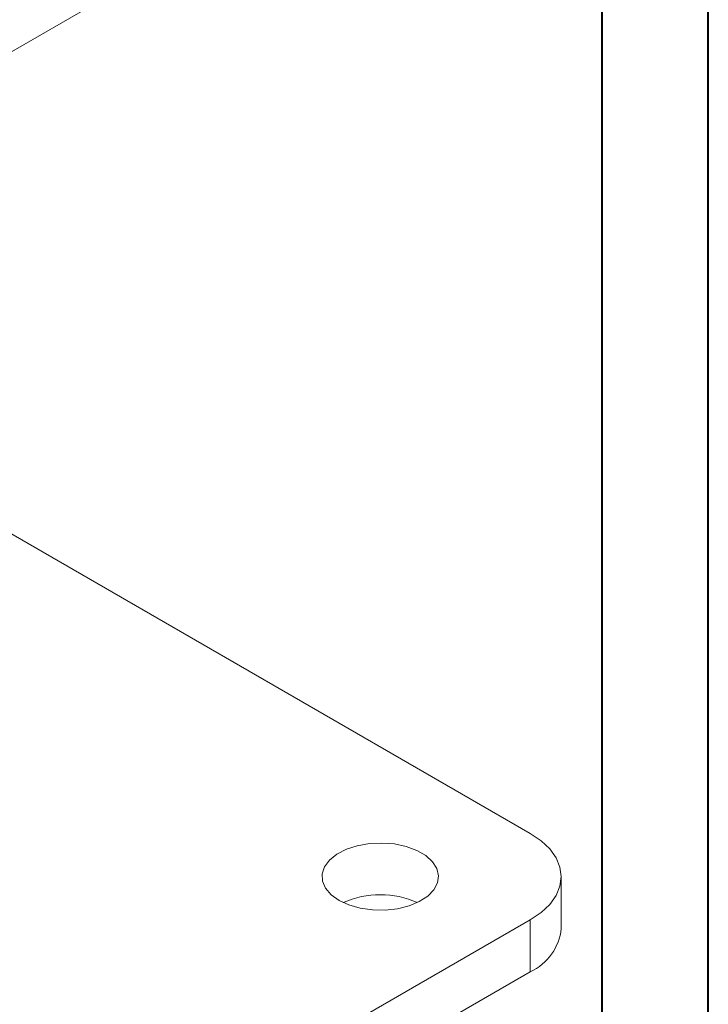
# Model space of a CAD drawing. Header units: millimetres. Extents: x 0 to 210, y 0 to 297.
# Tile 5 of 38: x 178 to 210, y 61 to 107. Entities that reach past the tile are written whole.
import ezdxf

# ---------------------------------------------------------------- set-up
doc = ezdxf.new("R2010")
doc.units = ezdxf.units.MM

msp = doc.modelspace()

# ---------------------------------------------------------------- linework, layer by layer
at = {"color": 7, "linetype": 'Continuous', "lineweight": 40}
for p, q in [((210.079, 0.215), (210.079, 297.215)), ((205.079, 5.215), (205.079, 292.215))]:
    msp.add_line(p, q, dxfattribs=at)
at = {"color": 7, "linetype": 'Continuous', "lineweight": 15}
for p, q in [((169.86, 101.685), (198.144, 118.013)), ((201.679, 69.02), (174.842, 84.513)), ((203.144, 64.53), (203.144, 66.979)), ((173.395, 48.61), (201.679, 64.938)), ((201.679, 62.489), (201.679, 64.938)), ((173.395, 46.16), (201.679, 62.489))]:
    msp.add_line(p, q, dxfattribs=at)
at = {"color": 7, "linetype": 'Continuous', "lineweight": 15, "flags": 128}
for points in [[(201.679, 64.938), (202.189, 65.283), (202.599, 65.669), (202.899, 66.087), (203.082, 66.528), (203.144, 66.979), (203.082, 67.431), (202.899, 67.871), (202.599, 68.29), (202.189, 68.676), (201.679, 69.02)], [(192.664, 65.857), (193.127, 65.642), (193.66, 65.489), (194.237, 65.406), (194.831, 65.397), (195.415, 65.462), (195.962, 65.597), (196.445, 65.797), (196.842, 66.053), (197.134, 66.352), (197.309, 66.68), (197.357, 67.022), (197.277, 67.362), (197.072, 67.685), (196.752, 67.974), (196.331, 68.217), (195.83, 68.401), (195.272, 68.52), (194.683, 68.566), (194.09, 68.538), (193.522, 68.438), (193.004, 68.269), (192.561, 68.039), (192.214, 67.761), (191.979, 67.445), (191.867, 67.108), (191.883, 66.765), (192.027, 66.432), (192.291, 66.124), (192.664, 65.857)]]:
    msp.add_lwpolyline(points, dxfattribs=at)
at = {"color": 7, "linetype": 'Continuous', "lineweight": 15}
for centre, radius, start, end in [((194.608, 61.815), 4.311, 66.0544, 113.9456), ((200.606, 64.805), 2.553, 294.8673, 353.8125)]:
    msp.add_arc(centre, radius, start, end, dxfattribs=at)

doc.saveas('drawing.dxf')
